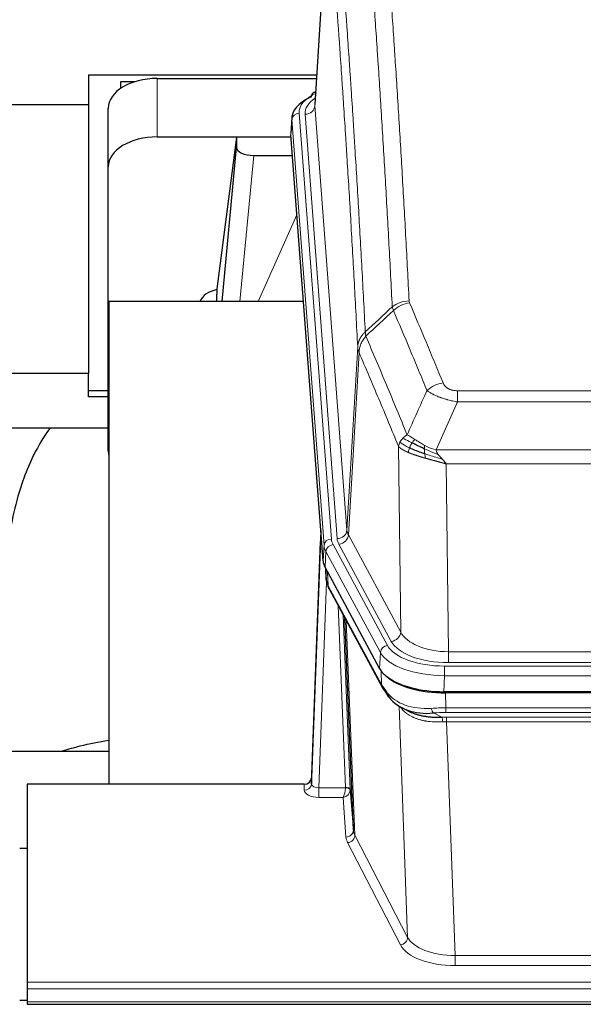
# Model space of a CAD drawing. Header units: inches. Extents: x 0 to 23760, y -13 to 16800.
# Tile 212 of 222: x 19926 to 20155, y 13660 to 14061. Entities that reach past the tile are written whole.
import ezdxf

# ---------------------------------------------------------------- set-up
doc = ezdxf.new("R2010")
doc.units = ezdxf.units.IN
doc.layers.add('254', color=7, linetype='Continuous', true_color=0xffffff)

msp = doc.modelspace()

# ---------------------------------------------------------------- linework, layer by layer
at = {"layer": '254', "color": 2, "linetype": 'Continuous', "lineweight": 25}
for p, q in [((20050.986, 14113.052), (20045.735, 14026.416)), ((19953.504, 14038.542), (19953.504, 14026.402)), ((19953.504, 14038.542), (20046.473, 14038.542)), ((19972.185, 14035.595), (19966.504, 14035.595)), ((19966.504, 14035.595), (19966.504, 14032.856)), ((19981.557, 14037.015), (20046.378, 14037.015)), ((20046.047, 14031.559), (20045.104, 14031.123)), ((19813.695, 14026.402), (19953.504, 14026.402)), ((19953.504, 14026.402), (19953.504, 13916.931)), ((19961.557, 14001.039), (19961.557, 14024.841)), ((20036.356, 14021.066), (20035.976, 14014.783)), ((19981.557, 14013.213), (20036.042, 14013.213)), ((20013.867, 14013.123), (20005.819, 13951.338)), ((20036.05, 14013.123), (20013.867, 14013.123)), ((20013.867, 14013.123), (20013.867, 14008.892)), ((20049.099, 13840.546), (20035.982, 14014)), ((20007.957, 13946.236), (20013.867, 14008.892)), ((20020.841, 14005.672), (20036.611, 14005.672)), ((19961.557, 13885.385), (19961.557, 14001.039)), ((20005.818, 13951.331), (20005.819, 13951.338)), ((20005.818, 13951.331), (20005.818, 13949.146)), ((19961.843, 13946.236), (19961.843, 13749.669)), ((20041.113, 13946.236), (19961.843, 13946.236)), ((19953.504, 13916.931), (19889.842, 13916.931)), ((19953.504, 13907.403), (19953.504, 13916.931)), ((19961.557, 13909.813), (19953.504, 13909.813)), ((19961.557, 13907.403), (19953.504, 13907.403)), ((19889.796, 13894.748), (19961.533, 13894.748)), ((20048.163, 13852.928), (20044.405, 13752.289)), ((20044.394, 13749.752), (20048.083, 13848.534)), ((20072.138, 13796.754), (20049.884, 13837.969)), ((20050.012, 13837.732), (20050.375, 13832.93)), ((20050.368, 13833.044), (20050.198, 13837.388)), ((20050.368, 13833.044), (20050.375, 13832.93)), ((20051.513, 13829.134), (20073.26, 13788.859)), ((20061.419, 13730.924), (20057.992, 13817.134)), ((20314.707, 13787.316), (20098.3, 13787.316)), ((20314.115, 13786.835), (20098.892, 13786.835)), ((20081.401, 13780.682), (20084.145, 13779.296)), ((19961.841, 13763.007), (19889.845, 13763.007)), ((20044.405, 13752.289), (20044.394, 13749.752)), ((19928.504, 13749.667), (19928.504, 13669.033)), ((20041.406, 13749.667), (19928.504, 13749.667)), ((20060.191, 13747.541), (20061.419, 13730.924)), ((19928.504, 13723.469), (19925.504, 13723.469)), ((19928.504, 13669.033), (19928.504, 13666.299)), ((19928.504, 13666.299), (19928.504, 13661.051)), ((19925.523, 13661.734), (19928.509, 13661.734)), ((19928.504, 13661.051), (19928.504, 13660.035)), ((19928.504, 13660.035), (20485.504, 13660.035))]:
    msp.add_line(p, q, dxfattribs=at)
at = {"layer": '254', "color": 110, "linetype": 'Continuous', "lineweight": 13}
for p, q in [((20050.988, 14112.43), (20045.74, 14025.841)), ((19981.557, 14013.213), (19981.557, 14037.015)), ((20045.74, 14025.841), (20058.806, 13853.068)), ((20036.362, 14020.279), (20035.982, 14014)), ((20049.473, 13846.919), (20036.362, 14020.279)), ((20039.356, 14022.849), (20052.467, 13849.489)), ((20041.748, 14022.414), (20054.814, 13849.641)), ((20020.841, 14005.672), (20015.234, 13946.237)), ((20022.645, 13946.237), (20038.442, 13981.459)), ((20058.806, 13853.068), (20063.183, 13927.744)), ((20063.739, 13925.411), (20059.387, 13851.159)), ((20103.832, 13909.863), (20309.175, 13909.863)), ((20103.832, 13905.3), (20103.832, 13909.863)), ((20309.175, 13905.3), (20103.832, 13905.3)), ((20080.739, 13811.615), (20079.782, 13887.266)), ((20095.101, 13885.82), (20317.906, 13885.82)), ((20313.793, 13880.076), (20099.214, 13880.076)), ((20099.214, 13880.076), (20100.182, 13803.58)), ((20059.387, 13851.159), (20080.739, 13811.615)), ((20053.164, 13847.198), (20075.338, 13806.132)), ((20076.863, 13807.807), (20055.511, 13847.35)), ((20049.099, 13840.546), (20049.473, 13846.919)), ((20050.257, 13844.341), (20049.884, 13837.969)), ((20072.431, 13803.276), (20050.257, 13844.341)), ((20050.014, 13837.728), (20050.368, 13833.044)), ((20050.935, 13836.022), (20051.153, 13830.464)), ((20050.518, 13832.072), (20047.387, 13748.22)), ((20051.153, 13830.464), (20072.901, 13790.189)), ((20058.193, 13748.307), (20055.171, 13822.359)), ((20057.298, 13818.419), (20060.191, 13747.541)), ((20058.537, 13816.124), (20062.005, 13728.913)), ((20072.138, 13796.754), (20072.431, 13803.276)), ((20100.182, 13803.58), (20312.825, 13803.58)), ((20100.182, 13799.167), (20100.182, 13803.58)), ((20312.825, 13799.167), (20100.182, 13799.167)), ((20072.901, 13790.189), (20072.724, 13795.824)), ((20098.593, 13797.743), (20314.414, 13797.743)), ((20098.593, 13793.838), (20098.593, 13797.743)), ((20098.593, 13793.838), (20098.3, 13787.316)), ((20314.414, 13793.838), (20098.593, 13793.838)), ((20098.892, 13786.835), (20099.083, 13780.743)), ((20083.49, 13687.298), (20080.054, 13781.438)), ((20099.083, 13778.878), (20099.083, 13780.743)), ((20099.083, 13780.743), (20313.924, 13780.743)), ((20094.059, 13778.65), (20097.512, 13776.904)), ((20313.924, 13778.878), (20099.083, 13778.878)), ((20099.425, 13775.07), (20099.425, 13776.936)), ((20099.425, 13776.936), (20313.582, 13776.936)), ((20099.425, 13775.07), (20102.899, 13679.895)), ((20313.582, 13775.07), (20099.425, 13775.07)), ((20041.396, 13747.219), (20041.406, 13749.667)), ((20047.387, 13748.22), (20047.387, 13744.305)), ((20047.387, 13748.22), (20058.192, 13748.22)), ((20047.387, 13744.305), (20057.229, 13744.305)), ((20058.423, 13728.157), (20057.229, 13744.305)), ((20062.005, 13728.913), (20083.49, 13687.298)), ((20080.581, 13684.235), (20059.096, 13725.85)), ((20102.899, 13679.895), (20102.899, 13675.793)), ((20102.899, 13679.895), (20310.109, 13679.895)), ((20310.109, 13675.793), (20102.899, 13675.793)), ((19928.504, 13669.033), (20485.504, 13669.033)), ((19928.504, 13666.299), (20485.504, 13666.299)), ((19928.504, 13661.051), (20485.504, 13661.051))]:
    msp.add_line(p, q, dxfattribs=at)
at = {"layer": '254', "color": 2, "linetype": 'Continuous', "lineweight": 25}
for centre, major_axis, ratio, start_param, end_param in [((19981.557, 14024.841), (-20, 0), 0.608706, 4.712389, 6.2831853), ((20063.375, 14020.562), (-27.03, 0.194), 0.4633579, 5.502135, 6.3212481), ((20046.361, 14028.4), (1.258, -2.724), 0.6272114, 3.1415983, 4.0254232), ((19981.557, 14001.039), (-20, 0), 0.608706, 4.712389, 6.2831853), ((20020.894, 14008.917), (7.027, 0.031), 0.4617281, 3.1395348, 4.7027345), ((20008.698, 13944.157), (10.208, 0), 0.7029015, 1.8567446, 2.8477011), ((20008.698, 13752.763), (-10.152, 515.136), 0.0020796, 5.0973651, 5.1034691), ((19981.557, 13885.385), (-20, 0), 0.608706, 0, 0.1694742), ((20076.12, 13840.985), (27.037, 0.006), 0.4611335, 3.1763491, 3.3855005), ((20078.163, 13813.255), (-27.174, 22.247), 0.2659529, 0.2482944, 0.2802745), ((20077.013, 13842.531), (26.161, 11.46), 0.4493681, 3.0159633, 3.1613144), ((20054.866, 13831.355), (3.584, 1.776), 0.8816114, 2.7716102, 3.1419462), ((20098.358, 13799.8), (27.023, 0.034), 0.4619935, 3.3853572, 3.670307), ((20098.358, 13799.8), (27.023, 0.034), 0.4619935, 3.670307, 4.7096668), ((20098.918, 13799.309), (27.01, 0.015), 0.4618579, 3.6271853, 4.7111791), ((20099.732, 13773.309), (-27.355, 20.182), 0.1876908, 0.3765826, 0.5974134), ((20076.78, 13790.759), (3.52, 1.9), 0.8606628, 3.1415888, 3.5094104), ((20097.036, 13770.447), (-23.434, 19.972), 0.1471226, 0.3626514, 0.5834823), ((20078.556, 13788.077), (3.195, 2.407), 0.6715965, 2.6043549, 3.391291), ((20098.829, 13802.127), (23.359, 16.381), 0.7286412, 3.1732971, 4.057134), ((20041.407, 13752.38), (3, 0.002), 0.9042699, 4.7116987, 6.2488686)]:
    msp.add_ellipse(centre, major_axis=major_axis, ratio=ratio, start_param=start_param, end_param=end_param, dxfattribs=at)
at = {"layer": '254', "color": 110, "linetype": 'Continuous', "lineweight": 13}
for centre, major_axis, ratio, start_param, end_param in [((20063.375, 14023.223), (-24.034, 0.016), 0.461198, 5.4992389, 6.318352), ((20065.767, 14022.788), (-24.034, 0.016), 0.461198, 5.6862399, 6.318352), ((20046.361, 14028.4), (1.258, -2.724), 0.6272114, 2.6666598, 3.1415983), ((20041.748, 14025.962), (3.989, 0.302), 0.8864705, 4.6454478, 6.1638843), ((20039.356, 14020.188), (2.991, 0.226), 0.8864705, 1.5038552, 3.0222916), ((20084.137, 13938.115), (-9.987, -0.512), 0.8285973, 4.6699673, 5.4273767), ((20084.324, 13937.323), (-9.188, -3.948), 0.8056434, 4.3791539, 5.1247913), ((20097.985, 13904.862), (-9.245, -3.812), 0.7933159, 4.3962573, 5.1392153), ((20048.083, 13846.381), (0.214, 6.443), 0.0117452, 0.5090713, 1.2305416), ((20054.814, 13853.189), (3.989, 0.302), 0.8864705, 4.6454478, 6.1638843), ((20055.511, 13850.898), (3.52, 1.9), 0.8606628, 4.2773553, 5.7957917), ((20078.832, 13853.58), (20.038, 0.241), 0.4621297, 3.1708089, 3.3799603), ((20051.081, 13848.443), (2.998, -0.112), 0.4302668, 3.1576572, 3.7226285), ((20052.467, 13846.828), (2.991, 0.226), 0.8864705, 1.5038552, 3.0222916), ((20053.164, 13844.537), (2.64, 1.425), 0.8606628, 1.1357626, 2.6541991), ((20076.485, 13849.879), (24.033, 0.005), 0.4611335, 3.1763491, 3.3855005), ((20078.832, 13850.032), (24.033, 0.005), 0.4611335, 3.1763491, 3.3855005), ((20076.485, 13847.218), (-27.028, 0.171), 0.4605352, 0.0378207, 0.2469722), ((20078.163, 13813.255), (-27.538, 20.422), 0.1820487, 0.3394763, 0.3714566), ((20055.032, 13831.035), (3.52, 1.9), 0.8606628, 2.7414655, 3.1415888), ((20076.863, 13811.355), (3.52, 1.9), 0.8606628, 4.2773553, 5.7957917), ((20100.103, 13814.188), (-20.002, 0.126), 0.5302672, 0.2567917, 1.5781041), ((20100.103, 13810.64), (-24.002, 0.049), 0.477994, 0.2537759, 1.5750883), ((20075.338, 13803.471), (2.64, 1.425), 0.8606628, 1.1357626, 2.6541991), ((20098.645, 13806.179), (-27.018, 0.111), 0.4567867, 0.246464, 1.5707737), ((20098.645, 13808.84), (24.02, 0.03), 0.4619935, 3.3853572, 4.7096668), ((20076.78, 13790.759), (3.52, 1.9), 0.8606628, 2.7414655, 3.1415888), ((20098.829, 13802.127), (25.329, 12.681), 0.6929209, 3.2824386, 4.1662755), ((20099.732, 13773.309), (-27.015, 0.091), 0.2751837, 4.7373543, 4.9581852), ((20094.059, 13782.485), (-0.368, 3.983), 0.2964475, 2.0527062, 2.8396422), ((20099.732, 13769.474), (-23.017, 0.318), 0.4083138, 4.7462544, 4.9670852), ((20100.214, 13767.123), (-24.025, 0.387), 0.4081206, 4.7518286, 4.8316761), ((20097.512, 13773.069), (0.131, -3.998), 0.1099517, 2.0830946, 2.8518059), ((20100.214, 13763.288), (-20.023, 0.877), 0.5868264, 4.777515, 4.8573625), ((20047.399, 13747.219), (6.003, 0.008), 0.4854373, 3.1388974, 4.7096937), ((20041.396, 13749.843), (-3, 0.013), 0.8746179, 1.5745081, 3.1116779), ((20047.399, 13749.843), (3.004, 0.138), 0.5390598, 3.1127167, 4.683513), ((20057.229, 13746.929), (0.506, 2.997), 0.2740591, 3.694004, 5.2037138), ((20057.229, 13746.929), (2.669, 1.608), 0.8008031, 4.262859, 5.7725688), ((20057.193, 13748.276), (-1.001, 0.011), 0.9036677, 3.0924533, 3.1882188), ((20058.192, 13747.359), (1.996, -0.13), 0.4297663, 0.0674602, 1.5988341), ((20058.193, 13747.446), (1.998, 0.082), 0.4302193, 0.0160628, 1.553239), ((20057.193, 13747.415), (2.996, 0.15), 0.8842154, 6.1784611, 6.2742266), ((20058.423, 13730.781), (-2.992, -0.221), 0.8740585, 1.5062672, 3.1117425), ((20081.422, 13731.178), (-20.016, 0.121), 0.4848834, 0.0387668, 0.248091), ((20081.422, 13728.554), (-23.014, 0.002), 0.4845187, 0.0358431, 0.2451673), ((20059.096, 13728.474), (-2.666, -1.376), 0.8484453, 1.1579292, 2.76165), ((20080.581, 13686.859), (-2.666, -1.376), 0.8484453, 1.1579292, 2.76165), ((20102.905, 13689.568), (-20.013, 0.104), 0.483363, 0.2476114, 1.5729934), ((20102.905, 13686.944), (23.012, 0.004), 0.4845836, 3.3866449, 4.7120269)]:
    msp.add_ellipse(centre, major_axis=major_axis, ratio=ratio, start_param=start_param, end_param=end_param, dxfattribs=at)
for points, knots in [([(20072.178, 14129.056), (20072.736, 14122.436), (20073.836, 14108.946), (20075.444, 14087.961), (20076.486, 14073.472), (20077.257, 14062.418), (20077.639, 14056.844), (20078.018, 14051.199), (20078.269, 14047.421), (20078.394, 14045.524), (20079.018, 14035.999), (20079.509, 14028.258), (20080.234, 14016.462), (20080.474, 14012.501), (20080.95, 14004.518), (20081.186, 14000.497), (20081.888, 13988.344), (20082.809, 13971.902), (20083.699, 13954.983), (20084.137, 13946.404)], [0, 0, 0, 0, 0.125, 0.25, 0.375, 0.375, 0.4375, 0.46875, 0.46875, 0.5, 0.5, 0.625, 0.625, 0.6875, 0.6875, 0.75, 0.75, 0.875, 1, 1, 1, 1]), ([(20077.269, 13944.028), (20076.831, 13952.597), (20075.939, 13969.495), (20075.017, 13985.918), (20074.314, 13998.057), (20074.078, 14002.073), (20073.602, 14010.046), (20073.362, 14014.003), (20072.635, 14025.785), (20072.143, 14033.517), (20071.519, 14043.031), (20071.394, 14044.926), (20071.142, 14048.7), (20070.763, 14054.338), (20070.38, 14059.905), (20069.609, 14070.947), (20068.565, 14085.419), (20066.955, 14106.38), (20065.853, 14119.854), (20065.295, 14126.467)], [0, 0, 0, 0, 0.125, 0.25, 0.25, 0.3125, 0.3125, 0.375, 0.375, 0.5, 0.5, 0.53125, 0.53125, 0.5625, 0.625, 0.625, 0.75, 0.875, 1, 1, 1, 1]), ([(20054.043, 14119.046), (20054.615, 14112.355), (20055.742, 14098.713), (20057.387, 14077.471), (20058.454, 14062.792), (20059.242, 14051.588), (20059.633, 14045.938), (20060.085, 14039.261), (20060.277, 14036.381), (20060.405, 14034.457), (20060.469, 14033.493), (20060.788, 14028.663), (20061.168, 14022.82), (20061.606, 14015.92), (20061.792, 14012.945), (20061.916, 14010.957), (20061.978, 14009.962), (20062.534, 14000.984), (20063.507, 13984.776), (20064.918, 13959.724), (20065.826, 13942.528), (20066.272, 13933.806)], [0, 0, 0, 0, 0.125, 0.25, 0.375, 0.375, 0.4375, 0.46875, 0.484375, 0.484375, 0.5, 0.5, 0.5625, 0.59375, 0.609375, 0.609375, 0.625, 0.625, 0.75, 0.875, 1, 1, 1, 1]), ([(20063.183, 13927.744), (20062.738, 13936.438), (20061.832, 13953.58), (20060.425, 13978.554), (20059.455, 13994.712), (20058.901, 14003.663), (20058.839, 14004.655), (20058.715, 14006.637), (20058.529, 14009.602), (20058.093, 14016.482), (20057.714, 14022.307), (20057.396, 14027.123), (20057.332, 14028.084), (20057.204, 14030.002), (20057.013, 14032.874), (20056.562, 14039.531), (20056.172, 14045.165), (20055.386, 14056.336), (20054.323, 14070.972), (20052.682, 14092.153), (20051.557, 14105.757), (20050.988, 14112.43)], [0, 0, 0, 0, 0.125, 0.25, 0.375, 0.375, 0.390625, 0.390625, 0.40625, 0.4375, 0.5, 0.5, 0.515625, 0.515625, 0.53125, 0.5625, 0.625, 0.625, 0.75, 0.875, 1, 1, 1, 1]), ([(20084.324, 13945.61), (20084.268, 13945.74), (20084.225, 13945.872), (20084.162, 13946.137), (20084.143, 13946.27), (20084.137, 13946.404)], [0, 0, 0, 0, 0.5, 0.5, 1, 1, 1, 1]), ([(20084.324, 13945.61), (20086.61, 13940.269), (20088.891, 13934.882), (20092.306, 13926.734), (20093.444, 13924.007), (20095.716, 13918.529), (20096.851, 13915.779), (20097.985, 13913.017)], [0, 0, 0, 0, 0.5, 0.5, 0.75, 0.75, 1, 1, 1, 1]), ([(20091.405, 13909.96), (20090.27, 13912.719), (20089.133, 13915.466), (20086.858, 13920.939), (20085.719, 13923.664), (20082.3, 13931.805), (20080.016, 13937.187), (20077.728, 13942.523)], [0, 0, 0, 0, 0.25, 0.25, 0.5, 0.5, 1, 1, 1, 1]), ([(20063.183, 13927.744), (20063.184, 13927.759), (20063.186, 13927.789), (20063.189, 13927.834), (20063.192, 13927.879), (20063.195, 13927.924), (20063.199, 13927.968), (20063.203, 13928.013), (20063.208, 13928.058), (20063.212, 13928.103), (20063.217, 13928.147), (20063.222, 13928.192), (20063.228, 13928.237), (20063.233, 13928.281), (20063.239, 13928.326), (20063.245, 13928.371), (20063.251, 13928.415), (20063.258, 13928.46), (20063.265, 13928.504), (20063.272, 13928.549), (20063.279, 13928.593), (20063.287, 13928.638), (20063.295, 13928.682), (20063.303, 13928.727), (20063.311, 13928.771), (20063.32, 13928.815), (20063.329, 13928.86), (20063.338, 13928.904), (20063.347, 13928.948), (20063.357, 13928.992), (20063.367, 13929.037), (20063.377, 13929.081), (20063.387, 13929.125), (20063.398, 13929.169), (20063.409, 13929.213), (20063.42, 13929.257), (20063.431, 13929.3), (20063.443, 13929.344), (20063.455, 13929.388), (20063.467, 13929.432), (20063.479, 13929.476), (20063.492, 13929.519), (20063.505, 13929.563), (20063.518, 13929.606), (20063.531, 13929.65), (20063.545, 13929.693), (20063.559, 13929.737), (20063.573, 13929.78), (20063.587, 13929.823), (20063.602, 13929.866), (20063.617, 13929.909), (20063.632, 13929.952), (20063.647, 13929.995), (20063.662, 13930.038), (20063.678, 13930.081), (20063.694, 13930.124), (20063.711, 13930.167), (20063.727, 13930.21), (20063.744, 13930.252), (20063.761, 13930.295), (20063.778, 13930.337), (20063.795, 13930.38), (20063.813, 13930.422), (20063.831, 13930.464), (20063.849, 13930.506), (20063.868, 13930.548), (20063.886, 13930.59), (20063.905, 13930.632), (20063.924, 13930.674), (20063.944, 13930.716), (20063.963, 13930.758), (20063.983, 13930.799), (20064.003, 13930.841), (20064.024, 13930.882), (20064.044, 13930.924), (20064.065, 13930.965), (20064.092, 13931.018), (20064.126, 13931.083), (20064.167, 13931.16), (20064.208, 13931.237), (20064.251, 13931.313), (20064.294, 13931.389), (20064.338, 13931.464), (20064.383, 13931.54), (20064.428, 13931.614), (20064.475, 13931.689), (20064.522, 13931.763), (20064.57, 13931.837), (20064.619, 13931.911), (20064.668, 13931.984), (20064.718, 13932.057), (20064.769, 13932.129), (20064.821, 13932.202), (20064.873, 13932.273), (20064.926, 13932.345), (20064.98, 13932.416), (20065.035, 13932.486), (20065.09, 13932.556), (20065.146, 13932.626), (20065.203, 13932.695), (20065.261, 13932.764), (20065.319, 13932.833), (20065.378, 13932.901), (20065.437, 13932.969), (20065.498, 13933.036), (20065.558, 13933.103), (20065.62, 13933.169), (20065.682, 13933.235), (20065.745, 13933.3), (20065.809, 13933.365), (20065.873, 13933.43), (20065.938, 13933.494), (20066.004, 13933.557), (20066.07, 13933.62), (20066.137, 13933.683), (20066.204, 13933.745), (20066.249, 13933.786), (20066.272, 13933.806)], [0, 0, 0, 0, 0.0066687, 0.0133374, 0.0200061, 0.0266746, 0.0333432, 0.0400116, 0.0466801, 0.0533484, 0.0600168, 0.066685, 0.0733532, 0.0800214, 0.0866895, 0.0933575, 0.1000255, 0.1066935, 0.1133614, 0.1200292, 0.126697, 0.1333647, 0.1400324, 0.1467001, 0.1533676, 0.1600352, 0.1667026, 0.1733701, 0.1800374, 0.1867047, 0.193372, 0.2000392, 0.2067064, 0.2133735, 0.2200405, 0.2267075, 0.2333745, 0.2400414, 0.2467082, 0.253375, 0.2600418, 0.2667085, 0.2733751, 0.2800417, 0.2867082, 0.2933747, 0.3000412, 0.3067075, 0.3133739, 0.3200401, 0.3267064, 0.3333725, 0.3400387, 0.3467047, 0.3533708, 0.3600367, 0.3667026, 0.3733685, 0.3800343, 0.3867001, 0.3933658, 0.4000315, 0.4066971, 0.4133626, 0.4200281, 0.4266936, 0.433359, 0.4400243, 0.4466896, 0.4533549, 0.4600201, 0.4666852, 0.4733503, 0.4800154, 0.4866804, 0.4933453, 0.5000102, 0.5125098, 0.5250093, 0.5375088, 0.5500082, 0.5625077, 0.5750071, 0.5875066, 0.600006, 0.6125054, 0.6250049, 0.6375043, 0.6500037, 0.6625032, 0.6750026, 0.6875021, 0.7000016, 0.7125011, 0.7250006, 0.7375001, 0.7499997, 0.7624993, 0.7749989, 0.7874985, 0.7999982, 0.812498, 0.8249977, 0.8374975, 0.8499974, 0.8624973, 0.8749972, 0.8874972, 0.8999973, 0.9124974, 0.9249976, 0.9374978, 0.9499981, 0.9624985, 0.9749989, 0.9874994, 1, 1, 1, 1]), ([(20063.739, 13925.411), (20063.76, 13925.994), (20063.838, 13926.582), (20064.102, 13927.748), (20064.287, 13928.327), (20064.759, 13929.459), (20065.044, 13930.011), (20065.703, 13931.075), (20066.076, 13931.586), (20066.484, 13932.069)], [0, 0, 0, 0, 0.25, 0.25, 0.5, 0.5, 0.75, 0.75, 1, 1, 1, 1]), ([(20066.484, 13932.069), (20066.409, 13932.363), (20066.367, 13932.665), (20066.309, 13933.255), (20066.293, 13933.542), (20066.272, 13933.806)], [0, 0, 0, 0, 0.5, 0.5, 1, 1, 1, 1]), ([(20066.484, 13932.069), (20069.306, 13925.514), (20072.122, 13918.89), (20076.336, 13908.85), (20077.738, 13905.486), (20080.541, 13898.725), (20081.94, 13895.327), (20083.338, 13891.912)], [0, 0, 0, 0, 0.5, 0.5, 0.75, 0.75, 1, 1, 1, 1]), ([(20063.739, 13925.411), (20063.734, 13925.423), (20063.724, 13925.448), (20063.709, 13925.487), (20063.694, 13925.525), (20063.678, 13925.565), (20063.663, 13925.605), (20063.648, 13925.645), (20063.632, 13925.687), (20063.617, 13925.729), (20063.601, 13925.771), (20063.586, 13925.814), (20063.571, 13925.858), (20063.555, 13925.902), (20063.54, 13925.947), (20063.525, 13925.993), (20063.51, 13926.039), (20063.495, 13926.086), (20063.48, 13926.134), (20063.465, 13926.182), (20063.451, 13926.23), (20063.436, 13926.28), (20063.422, 13926.33), (20063.408, 13926.38), (20063.394, 13926.431), (20063.38, 13926.483), (20063.367, 13926.536), (20063.346, 13926.62), (20063.32, 13926.732), (20063.292, 13926.869), (20063.268, 13926.997), (20063.249, 13927.114), (20063.233, 13927.221), (20063.22, 13927.318), (20063.21, 13927.405), (20063.202, 13927.482), (20063.196, 13927.549), (20063.192, 13927.606), (20063.188, 13927.653), (20063.186, 13927.69), (20063.184, 13927.717), (20063.183, 13927.734), (20063.183, 13927.742), (20063.183, 13927.744)], [0, 0, 0, 0, 0.0155037, 0.0313049, 0.0474035, 0.0637997, 0.0804935, 0.097485, 0.1147743, 0.1323613, 0.1502462, 0.1684289, 0.1869096, 0.2056883, 0.224765, 0.2441397, 0.2638126, 0.2837835, 0.3040527, 0.32462, 0.3454856, 0.3666494, 0.3881116, 0.409872, 0.4319308, 0.454288, 0.4769435, 0.4998975, 0.5635611, 0.6228928, 0.6778927, 0.7285606, 0.7748966, 0.8169007, 0.8545729, 0.8879131, 0.9169214, 0.9415977, 0.9619421, 0.9779545, 0.989635, 0.9969835, 1, 1, 1, 1]), ([(20079.782, 13887.266), (20078.451, 13890.507), (20077.119, 13893.732), (20074.451, 13900.152), (20073.115, 13903.346), (20069.105, 13912.883), (20066.425, 13919.178), (20063.739, 13925.411)], [0, 0, 0, 0, 0.25, 0.25, 0.5, 0.5, 1, 1, 1, 1]), ([(20103.832, 13909.863), (20103.65, 13909.863), (20103.467, 13909.868), (20103.104, 13909.886), (20102.924, 13909.901), (20102.568, 13909.939), (20102.393, 13909.963), (20102.046, 13910.021), (20101.875, 13910.056), (20101.664, 13910.106), (20101.622, 13910.116), (20101.538, 13910.137), (20101.414, 13910.17), (20101.293, 13910.206), (20101.054, 13910.281), (20100.746, 13910.39), (20100.459, 13910.517), (20100.286, 13910.602), (20100.251, 13910.619), (20100.183, 13910.655), (20100.15, 13910.672), (20100.05, 13910.727), (20099.985, 13910.764), (20099.795, 13910.877), (20099.676, 13910.955), (20099.449, 13911.118), (20099.342, 13911.202), (20099.139, 13911.374), (20099.044, 13911.463), (20098.931, 13911.577), (20098.908, 13911.6), (20098.865, 13911.646), (20098.843, 13911.67), (20098.779, 13911.74), (20098.738, 13911.787), (20098.62, 13911.928), (20098.546, 13912.024), (20098.409, 13912.217), (20098.346, 13912.315), (20098.169, 13912.611), (20098.069, 13912.813), (20097.985, 13913.017)], [0, 0, 0, 0, 0.0625, 0.0625, 0.125, 0.125, 0.1875, 0.1875, 0.25, 0.25, 0.265625, 0.265625, 0.28125, 0.3125, 0.3125, 0.375, 0.4375, 0.4375, 0.453125, 0.453125, 0.46875, 0.46875, 0.5, 0.5, 0.5625, 0.5625, 0.625, 0.625, 0.6875, 0.6875, 0.703125, 0.703125, 0.71875, 0.71875, 0.75, 0.75, 0.8125, 0.8125, 0.875, 0.875, 1, 1, 1, 1]), ([(20103.832, 13905.3), (20103.498, 13905.36), (20103.164, 13905.424), (20102.501, 13905.557), (20102.173, 13905.627), (20101.197, 13905.844), (20100.559, 13906), (20099.857, 13906.189), (20099.779, 13906.21), (20099.623, 13906.253), (20099.546, 13906.274), (20099.314, 13906.34), (20099.162, 13906.383), (20098.707, 13906.517), (20098.112, 13906.7), (20097.539, 13906.891), (20097.118, 13907.038), (20096.91, 13907.113), (20096.704, 13907.189), (20096.568, 13907.239), (20096.5, 13907.265), (20095.894, 13907.495), (20095.386, 13907.705), (20094.667, 13908.029), (20094.435, 13908.138), (20094.096, 13908.304), (20093.985, 13908.36), (20093.767, 13908.472), (20093.659, 13908.528), (20093.132, 13908.81), (20092.744, 13909.037), (20092.029, 13909.496), (20091.703, 13909.727), (20091.405, 13909.96)], [0, 0, 0, 0, 0.0625, 0.0625, 0.125, 0.125, 0.25, 0.25, 0.265625, 0.265625, 0.28125, 0.28125, 0.3125, 0.3125, 0.375, 0.4375, 0.4375, 0.46875, 0.484375, 0.484375, 0.5, 0.5, 0.625, 0.625, 0.6875, 0.6875, 0.71875, 0.71875, 0.75, 0.75, 0.875, 0.875, 1, 1, 1, 1]), ([(20081.631, 13890.567), (20081.877, 13890.811), (20082.143, 13891.047), (20082.714, 13891.496), (20083.018, 13891.71), (20083.338, 13891.912)], [0, 0, 0, 0, 0.5, 0.5, 1, 1, 1, 1]), ([(20086.514, 13890.017), (20086.215, 13890.21), (20085.924, 13890.399), (20084.797, 13891.119), (20084.031, 13891.585), (20083.338, 13891.912)], [0, 0, 0, 0, 0.25, 0.25, 1, 1, 1, 1]), ([(20079.782, 13887.266), (20079.839, 13887.552), (20079.921, 13887.839), (20080.134, 13888.412), (20080.266, 13888.697), (20080.421, 13888.979)], [0, 0, 0, 0, 0.5, 0.5, 1, 1, 1, 1]), ([(20083.813, 13884.718), (20083.802, 13884.723), (20083.778, 13884.732), (20083.744, 13884.747), (20083.708, 13884.762), (20083.672, 13884.778), (20083.636, 13884.793), (20083.6, 13884.809), (20083.563, 13884.825), (20083.525, 13884.841), (20083.488, 13884.858), (20083.449, 13884.874), (20083.411, 13884.891), (20083.372, 13884.908), (20083.333, 13884.926), (20083.294, 13884.943), (20083.254, 13884.961), (20083.214, 13884.979), (20083.173, 13884.997), (20083.133, 13885.016), (20083.092, 13885.035), (20083.05, 13885.054), (20083.009, 13885.073), (20082.967, 13885.092), (20082.925, 13885.112), (20082.882, 13885.132), (20082.839, 13885.152), (20082.796, 13885.173), (20082.753, 13885.193), (20082.71, 13885.214), (20082.666, 13885.235), (20082.622, 13885.257), (20082.578, 13885.279), (20082.534, 13885.3), (20082.49, 13885.323), (20082.445, 13885.345), (20082.4, 13885.368), (20082.355, 13885.391), (20082.31, 13885.414), (20082.265, 13885.437), (20082.219, 13885.461), (20082.174, 13885.485), (20082.128, 13885.509), (20082.082, 13885.534), (20082.037, 13885.558), (20081.991, 13885.583), (20081.945, 13885.609), (20081.899, 13885.634), (20081.852, 13885.66), (20081.806, 13885.686), (20081.76, 13885.712), (20081.714, 13885.739), (20081.668, 13885.766), (20081.621, 13885.793), (20081.575, 13885.82), (20081.529, 13885.848), (20081.483, 13885.876), (20081.437, 13885.904), (20081.391, 13885.933), (20081.345, 13885.961), (20081.299, 13885.991), (20081.253, 13886.02), (20081.207, 13886.049), (20081.162, 13886.079), (20081.116, 13886.109), (20081.071, 13886.14), (20081.026, 13886.171), (20080.981, 13886.202), (20080.936, 13886.233), (20080.891, 13886.265), (20080.847, 13886.296), (20080.803, 13886.329), (20080.759, 13886.361), (20080.715, 13886.394), (20080.672, 13886.427), (20080.629, 13886.46), (20080.586, 13886.494), (20080.543, 13886.527), (20080.501, 13886.562), (20080.459, 13886.596), (20080.418, 13886.631), (20080.377, 13886.666), (20080.336, 13886.701), (20080.295, 13886.737), (20080.256, 13886.773), (20080.216, 13886.809), (20080.177, 13886.845), (20080.138, 13886.882), (20080.1, 13886.919), (20080.063, 13886.957), (20080.026, 13886.994), (20079.989, 13887.032), (20079.953, 13887.07), (20079.917, 13887.109), (20079.883, 13887.148), (20079.848, 13887.187), (20079.814, 13887.226), (20079.793, 13887.253), (20079.782, 13887.266)], [0, 0, 0, 0, 0.0060657, 0.012223, 0.0184718, 0.0248123, 0.0312443, 0.0377679, 0.0443831, 0.0510899, 0.0578883, 0.0647782, 0.0717598, 0.0788329, 0.0859977, 0.093254, 0.1006019, 0.1080414, 0.1155725, 0.1231952, 0.1309095, 0.1387154, 0.1466129, 0.1546019, 0.1626826, 0.1708549, 0.1791188, 0.1874742, 0.1959213, 0.20446, 0.2130903, 0.2218121, 0.2306256, 0.2395307, 0.2485274, 0.2576156, 0.2667955, 0.276067, 0.2854301, 0.2948848, 0.3044311, 0.314069, 0.3237985, 0.3336196, 0.3435324, 0.3535367, 0.3636326, 0.3738202, 0.3840993, 0.3944701, 0.4049324, 0.4154864, 0.426132, 0.4368691, 0.4476979, 0.4586183, 0.4696303, 0.480734, 0.4919292, 0.503216, 0.5145945, 0.5260645, 0.5376262, 0.5492795, 0.5610244, 0.5728609, 0.584789, 0.5968087, 0.60892, 0.621123, 0.6334175, 0.6458037, 0.6582815, 0.6708509, 0.6835119, 0.6962645, 0.7091087, 0.7220445, 0.735072, 0.748191, 0.7614017, 0.774704, 0.7880979, 0.8015834, 0.8151605, 0.8288293, 0.8425896, 0.8564416, 0.8703852, 0.8844204, 0.8985472, 0.9127656, 0.9270756, 0.9414773, 0.9559705, 0.9705554, 0.9852319, 1, 1, 1, 1]), ([(20080.421, 13888.979), (20080.577, 13889.254), (20080.757, 13889.526), (20081.161, 13890.057), (20081.386, 13890.316), (20081.631, 13890.567)], [0, 0, 0, 0, 0.5, 0.5, 1, 1, 1, 1]), ([(20084.303, 13886.563), (20083.869, 13886.767), (20083.459, 13886.971), (20081.929, 13887.787), (20081.033, 13888.395), (20080.421, 13888.979)], [0, 0, 0, 0, 0.25, 0.25, 1, 1, 1, 1]), ([(20085.289, 13888.636), (20084.918, 13888.824), (20084.561, 13889.007), (20083.2, 13889.712), (20082.33, 13890.184), (20081.631, 13890.567)], [0, 0, 0, 0, 0.25, 0.25, 1, 1, 1, 1]), ([(20084.303, 13886.563), (20084.334, 13886.652), (20084.367, 13886.741), (20084.501, 13887.098), (20084.614, 13887.368), (20084.863, 13887.897), (20085, 13888.155), (20085.191, 13888.479), (20085.24, 13888.559), (20085.289, 13888.636)], [0, 0, 0, 0, 0.125, 0.125, 0.5, 0.5, 0.875, 0.875, 1, 1, 1, 1]), ([(20085.289, 13888.636), (20085.388, 13888.792), (20085.489, 13888.939), (20085.746, 13889.283), (20085.904, 13889.467), (20086.214, 13889.783), (20086.367, 13889.915), (20086.514, 13890.017)], [0, 0, 0, 0, 0.25, 0.25, 0.625, 0.625, 1, 1, 1, 1]), ([(20090.483, 13887.609), (20090.303, 13887.705), (20090.124, 13887.802), (20089.417, 13888.197), (20088.902, 13888.503), (20087.908, 13889.117), (20087.429, 13889.424), (20086.814, 13889.821), (20086.663, 13889.92), (20086.514, 13890.017)], [0, 0, 0, 0, 0.125, 0.125, 0.5, 0.5, 0.875, 0.875, 1, 1, 1, 1]), ([(20090.333, 13886.239), (20090.331, 13886.394), (20090.333, 13886.542), (20090.346, 13886.886), (20090.362, 13887.069), (20090.41, 13887.382), (20090.442, 13887.511), (20090.483, 13887.609)], [0, 0, 0, 0, 0.25, 0.25, 0.625, 0.625, 1, 1, 1, 1]), ([(20095.101, 13885.82), (20093.88, 13886.086), (20092.704, 13886.528), (20091.211, 13887.232), (20090.843, 13887.417), (20090.483, 13887.609)], [0, 0, 0, 0, 0.75, 0.75, 1, 1, 1, 1]), ([(20083.813, 13884.718), (20083.849, 13884.898), (20083.892, 13885.103), (20083.997, 13885.549), (20084.06, 13885.791), (20084.186, 13886.213), (20084.242, 13886.387), (20084.303, 13886.563)], [0, 0, 0, 0, 0.375, 0.375, 0.75, 0.75, 1, 1, 1, 1]), ([(20090.816, 13882.386), (20090.794, 13882.392), (20090.75, 13882.405), (20090.684, 13882.423), (20090.618, 13882.442), (20090.552, 13882.461), (20090.486, 13882.48), (20090.42, 13882.499), (20090.354, 13882.518), (20090.287, 13882.537), (20090.221, 13882.556), (20090.155, 13882.575), (20090.088, 13882.594), (20090.022, 13882.613), (20089.955, 13882.633), (20089.889, 13882.652), (20089.822, 13882.671), (20089.755, 13882.691), (20089.689, 13882.71), (20089.622, 13882.73), (20089.555, 13882.749), (20089.488, 13882.769), (20089.421, 13882.789), (20089.354, 13882.809), (20089.287, 13882.828), (20089.22, 13882.848), (20089.153, 13882.868), (20089.086, 13882.888), (20089.019, 13882.908), (20088.952, 13882.928), (20088.885, 13882.948), (20088.818, 13882.969), (20088.751, 13882.989), (20088.684, 13883.009), (20088.617, 13883.03), (20088.55, 13883.05), (20088.483, 13883.07), (20088.416, 13883.091), (20088.349, 13883.112), (20088.281, 13883.132), (20088.214, 13883.153), (20088.147, 13883.174), (20088.08, 13883.195), (20088.013, 13883.216), (20087.946, 13883.237), (20087.879, 13883.258), (20087.812, 13883.279), (20087.745, 13883.3), (20087.678, 13883.321), (20087.611, 13883.342), (20087.544, 13883.364), (20087.477, 13883.385), (20087.411, 13883.407), (20087.344, 13883.428), (20087.277, 13883.45), (20087.21, 13883.471), (20087.144, 13883.493), (20087.077, 13883.515), (20087.011, 13883.537), (20086.944, 13883.559), (20086.878, 13883.581), (20086.811, 13883.603), (20086.745, 13883.625), (20086.679, 13883.647), (20086.613, 13883.669), (20086.546, 13883.692), (20086.48, 13883.714), (20086.414, 13883.736), (20086.349, 13883.759), (20086.283, 13883.781), (20086.217, 13883.804), (20086.151, 13883.827), (20086.086, 13883.85), (20086.02, 13883.873), (20085.955, 13883.895), (20085.89, 13883.918), (20085.825, 13883.942), (20085.76, 13883.965), (20085.695, 13883.988), (20085.63, 13884.011), (20085.565, 13884.034), (20085.501, 13884.058), (20085.436, 13884.081), (20085.372, 13884.105), (20085.308, 13884.129), (20085.244, 13884.152), (20085.18, 13884.176), (20085.116, 13884.2), (20085.052, 13884.224), (20084.989, 13884.248), (20084.925, 13884.272), (20084.862, 13884.296), (20084.799, 13884.32), (20084.736, 13884.345), (20084.673, 13884.369), (20084.611, 13884.393), (20084.548, 13884.418), (20084.486, 13884.442), (20084.424, 13884.467), (20084.362, 13884.492), (20084.3, 13884.517), (20084.239, 13884.541), (20084.177, 13884.566), (20084.116, 13884.591), (20084.055, 13884.617), (20083.994, 13884.642), (20083.934, 13884.667), (20083.873, 13884.692), (20083.833, 13884.709), (20083.813, 13884.718)], [0, 0, 0, 0, 0.0082024, 0.0164263, 0.0246716, 0.0329384, 0.0412265, 0.0495362, 0.0578672, 0.0662198, 0.0745938, 0.0829892, 0.0914062, 0.0998446, 0.1083045, 0.1167859, 0.1252887, 0.1338131, 0.1423589, 0.1509263, 0.1595151, 0.1681255, 0.1767574, 0.1854108, 0.1940858, 0.2027822, 0.2115002, 0.2202398, 0.2290008, 0.2377835, 0.2465876, 0.2554134, 0.2642606, 0.2731295, 0.2820199, 0.2909319, 0.2998654, 0.3088206, 0.3177973, 0.3267956, 0.3358154, 0.3448569, 0.35392, 0.3630047, 0.3721109, 0.3812388, 0.3903883, 0.3995594, 0.4087522, 0.4179665, 0.4272025, 0.4364601, 0.4457393, 0.4550402, 0.4643627, 0.4737069, 0.4830727, 0.4924601, 0.5018692, 0.5113, 0.5207524, 0.5302265, 0.5397222, 0.5492397, 0.5587788, 0.5683395, 0.577922, 0.5875261, 0.5971519, 0.6067994, 0.6164686, 0.6261595, 0.6358721, 0.6456064, 0.6553624, 0.6651401, 0.6749395, 0.6847606, 0.6946034, 0.704468, 0.7143542, 0.7242622, 0.734192, 0.7441434, 0.7541166, 0.7641115, 0.7741282, 0.7841666, 0.7942268, 0.8043087, 0.8144123, 0.8245377, 0.8346848, 0.8448538, 0.8550444, 0.8652568, 0.875491, 0.885747, 0.8960247, 0.9063242, 0.9166455, 0.9269886, 0.9373534, 0.9477401, 0.9581485, 0.9685787, 0.9790306, 0.9895044, 1, 1, 1, 1]), ([(20095.972, 13883.922), (20094.561, 13884.444), (20093.125, 13885.027), (20091.254, 13885.832), (20090.79, 13886.035), (20090.333, 13886.239)], [0, 0, 0, 0, 0.75, 0.75, 1, 1, 1, 1]), ([(20090.501, 13884.179), (20090.489, 13884.266), (20090.478, 13884.354), (20090.433, 13884.707), (20090.404, 13884.975), (20090.36, 13885.501), (20090.345, 13885.758), (20090.335, 13886.082), (20090.333, 13886.162), (20090.333, 13886.239)], [0, 0, 0, 0, 0.125, 0.125, 0.5, 0.5, 0.875, 0.875, 1, 1, 1, 1]), ([(20090.816, 13882.386), (20090.783, 13882.557), (20090.744, 13882.754), (20090.662, 13883.185), (20090.619, 13883.42), (20090.551, 13883.834), (20090.526, 13884.005), (20090.501, 13884.179)], [0, 0, 0, 0, 0.375, 0.375, 0.75, 0.75, 1, 1, 1, 1]), ([(20097.643, 13882.024), (20095.87, 13882.528), (20094.041, 13883.058), (20091.667, 13883.8), (20091.079, 13883.988), (20090.501, 13884.179)], [0, 0, 0, 0, 0.75, 0.75, 1, 1, 1, 1]), ([(20095.972, 13883.922), (20095.853, 13884.079), (20095.743, 13884.237), (20095.494, 13884.631), (20095.369, 13884.868), (20095.183, 13885.343), (20095.122, 13885.581), (20095.101, 13885.82)], [0, 0, 0, 0, 0.25, 0.25, 0.625, 0.625, 1, 1, 1, 1]), ([(20097.643, 13882.024), (20097.569, 13882.104), (20097.495, 13882.184), (20097.199, 13882.502), (20096.977, 13882.739), (20096.55, 13883.213), (20096.344, 13883.449), (20096.092, 13883.764), (20096.031, 13883.843), (20095.972, 13883.922)], [0, 0, 0, 0, 0.125, 0.125, 0.5, 0.5, 0.875, 0.875, 1, 1, 1, 1]), ([(20099.214, 13880.076), (20099.192, 13880.082), (20099.147, 13880.095), (20099.081, 13880.114), (20099.014, 13880.133), (20098.948, 13880.152), (20098.881, 13880.171), (20098.814, 13880.19), (20098.747, 13880.208), (20098.68, 13880.227), (20098.613, 13880.246), (20098.545, 13880.265), (20098.478, 13880.284), (20098.411, 13880.303), (20098.343, 13880.322), (20098.275, 13880.341), (20098.208, 13880.36), (20098.14, 13880.379), (20098.072, 13880.398), (20098.004, 13880.416), (20097.935, 13880.435), (20097.867, 13880.454), (20097.799, 13880.473), (20097.73, 13880.492), (20097.662, 13880.511), (20097.593, 13880.53), (20097.524, 13880.549), (20097.456, 13880.568), (20097.387, 13880.587), (20097.318, 13880.606), (20097.249, 13880.625), (20097.179, 13880.644), (20097.11, 13880.663), (20097.041, 13880.682), (20096.971, 13880.701), (20096.902, 13880.72), (20096.832, 13880.739), (20096.763, 13880.758), (20096.693, 13880.777), (20096.623, 13880.796), (20096.553, 13880.815), (20096.483, 13880.834), (20096.413, 13880.853), (20096.343, 13880.872), (20096.273, 13880.891), (20096.203, 13880.91), (20096.132, 13880.93), (20096.062, 13880.949), (20095.991, 13880.968), (20095.921, 13880.987), (20095.85, 13881.006), (20095.78, 13881.025), (20095.709, 13881.044), (20095.638, 13881.064), (20095.567, 13881.083), (20095.496, 13881.102), (20095.425, 13881.121), (20095.354, 13881.14), (20095.283, 13881.16), (20095.212, 13881.179), (20095.141, 13881.198), (20095.069, 13881.217), (20094.998, 13881.237), (20094.927, 13881.256), (20094.855, 13881.275), (20094.784, 13881.295), (20094.712, 13881.314), (20094.641, 13881.333), (20094.569, 13881.353), (20094.498, 13881.372), (20094.426, 13881.392), (20094.354, 13881.411), (20094.282, 13881.43), (20094.21, 13881.45), (20094.139, 13881.469), (20094.067, 13881.489), (20093.995, 13881.508), (20093.923, 13881.528), (20093.851, 13881.547), (20093.779, 13881.567), (20093.707, 13881.587), (20093.635, 13881.606), (20093.563, 13881.626), (20093.49, 13881.645), (20093.418, 13881.665), (20093.346, 13881.685), (20093.274, 13881.704), (20093.202, 13881.724), (20093.129, 13881.744), (20093.057, 13881.763), (20092.985, 13881.783), (20092.913, 13881.803), (20092.84, 13881.823), (20092.768, 13881.843), (20092.696, 13881.862), (20092.623, 13881.882), (20092.551, 13881.902), (20092.478, 13881.922), (20092.406, 13881.942), (20092.334, 13881.962), (20092.261, 13881.982), (20092.189, 13882.002), (20092.117, 13882.022), (20092.044, 13882.042), (20091.972, 13882.062), (20091.9, 13882.082), (20091.827, 13882.102), (20091.755, 13882.122), (20091.683, 13882.142), (20091.61, 13882.163), (20091.538, 13882.183), (20091.466, 13882.203), (20091.393, 13882.223), (20091.321, 13882.243), (20091.249, 13882.264), (20091.177, 13882.284), (20091.104, 13882.304), (20091.032, 13882.325), (20090.96, 13882.345), (20090.888, 13882.365), (20090.84, 13882.379), (20090.816, 13882.386)], [0, 0, 0, 0, 0.007775, 0.0155603, 0.0233558, 0.0311618, 0.038978, 0.0468046, 0.0546416, 0.0624889, 0.0703466, 0.0782147, 0.0860931, 0.093982, 0.1018813, 0.109791, 0.1177112, 0.1256417, 0.1335828, 0.1415343, 0.1494962, 0.1574687, 0.1654516, 0.173445, 0.1814489, 0.1894634, 0.1974883, 0.2055238, 0.2135699, 0.2216264, 0.2296936, 0.2377713, 0.2458596, 0.2539585, 0.2620679, 0.270188, 0.2783187, 0.28646, 0.2946119, 0.3027745, 0.3109477, 0.3191316, 0.3273261, 0.3355314, 0.3437472, 0.3519738, 0.3602111, 0.3684591, 0.3767178, 0.3849872, 0.3932673, 0.4015582, 0.4098598, 0.4181722, 0.4264954, 0.4348293, 0.443174, 0.4515295, 0.4598958, 0.4682728, 0.4766607, 0.4850594, 0.493469, 0.5018893, 0.5103206, 0.5187626, 0.5272155, 0.5356793, 0.544154, 0.5526395, 0.561136, 0.5696433, 0.5781615, 0.5866906, 0.5952307, 0.6037817, 0.6123436, 0.6209165, 0.6295003, 0.638095, 0.6467007, 0.6553174, 0.6639451, 0.6725838, 0.6812334, 0.6898941, 0.6985657, 0.7072484, 0.7159421, 0.7246468, 0.7333625, 0.7420893, 0.7508272, 0.759576, 0.768336, 0.777107, 0.7858891, 0.7946823, 0.8034866, 0.812302, 0.8211284, 0.829966, 0.8388147, 0.8476746, 0.8565455, 0.8654276, 0.8743209, 0.8832252, 0.8921408, 0.9010675, 0.9100054, 0.9189544, 0.9279147, 0.9368861, 0.9458688, 0.9548626, 0.9638676, 0.9728839, 0.9819114, 0.9909501, 1, 1, 1, 1]), ([(20099.214, 13880.076), (20099.061, 13880.325), (20098.885, 13880.571), (20098.502, 13881.06), (20098.295, 13881.303), (20097.937, 13881.705), (20097.79, 13881.865), (20097.643, 13882.024)], [0, 0, 0, 0, 0.375, 0.375, 0.75, 0.75, 1, 1, 1, 1]), ([(20097.831, 13775.041), (20097.342, 13775.021), (20096.858, 13775.008), (20095.898, 13774.999), (20095.423, 13775.003), (20094.481, 13775.029), (20094.014, 13775.051), (20093.089, 13775.116), (20092.63, 13775.158), (20091.949, 13775.237), (20091.723, 13775.266), (20091.385, 13775.314), (20091.273, 13775.331), (20091.05, 13775.365), (20090.939, 13775.383), (20090.387, 13775.477), (20089.956, 13775.561), (20089.112, 13775.752), (20088.288, 13775.964), (20087.502, 13776.219), (20086.736, 13776.495), (20086.362, 13776.644), (20085.953, 13776.824), (20085.908, 13776.844), (20085.817, 13776.885), (20085.772, 13776.906), (20085.638, 13776.968), (20085.372, 13777.093), (20085.114, 13777.224), (20084.609, 13777.491), (20084.287, 13777.678), (20083.671, 13778.069), (20083.376, 13778.272), (20082.816, 13778.693), (20082.55, 13778.912), (20082.172, 13779.251), (20082.049, 13779.365), (20081.871, 13779.54), (20081.813, 13779.599), (20081.697, 13779.717), (20081.641, 13779.776), (20081.363, 13780.074), (20081.158, 13780.317), (20080.78, 13780.81), (20080.607, 13781.06), (20080.452, 13781.312)], [0, 0, 0, 0, 0.0625, 0.0625, 0.125, 0.125, 0.1875, 0.1875, 0.25, 0.25, 0.28125, 0.28125, 0.296875, 0.296875, 0.3125, 0.3125, 0.375, 0.375, 0.4375, 0.5, 0.5, 0.5625, 0.5625, 0.5703125, 0.5703125, 0.578125, 0.578125, 0.59375, 0.625, 0.625, 0.6875, 0.6875, 0.75, 0.75, 0.8125, 0.8125, 0.84375, 0.84375, 0.859375, 0.859375, 0.875, 0.875, 0.9375, 0.9375, 1, 1, 1, 1])]:
    msp.add_open_spline(points, degree=3, knots=knots, dxfattribs=at)
for points in [[(20066.272, 13933.806), (20069.937, 13937.215), (20073.603, 13940.622), (20077.269, 13944.028)], [(20077.728, 13942.523), (20077.615, 13942.781), (20077.427, 13943.29), (20077.31, 13943.785), (20077.269, 13944.028)], [(20077.728, 13942.523), (20073.979, 13939.039), (20070.231, 13935.555), (20066.484, 13932.069)], [(20083.338, 13891.912), (20086.012, 13897.934), (20088.701, 13903.949), (20091.405, 13909.96)], [(20103.832, 13905.3), (20100.904, 13898.813), (20097.994, 13892.32), (20095.101, 13885.82)]]:
    msp.add_open_spline(points, degree=3, dxfattribs=at)
at = {"layer": '254', "color": 2, "linetype": 'Continuous', "lineweight": 25}
for points, knots in [([(19937.901, 13894.762), (19937.159, 13893.73), (19931.674, 13885.706), (19926.293, 13873.014), (19922.413, 13858.055), (19919.991, 13844.172), (19917.984, 13828.943), (19916.013, 13810.441), (19914.381, 13792.158), (19913.094, 13775.789), (19912.292, 13766.65), (19911.996, 13763.131)], [0, 0, 0, 0, 0.0222318, 0.1727672, 0.2873868, 0.4185998, 0.5679441, 0.6959303, 0.8383189, 0.9387461, 1, 1, 1, 1]), ([(20090.333, 13886.239), (20090.104, 13886.341), (20089.877, 13886.444), (20088.975, 13886.853), (20088.316, 13887.161), (20087.046, 13887.766), (20086.436, 13888.063), (20085.664, 13888.448), (20085.475, 13888.543), (20085.289, 13888.636)], [0, 0, 0, 0, 0.125, 0.125, 0.5, 0.5, 0.875, 0.875, 1, 1, 1, 1]), ([(20090.501, 13884.179), (20090.212, 13884.274), (20089.926, 13884.37), (20088.792, 13884.757), (20087.969, 13885.052), (20086.404, 13885.65), (20085.663, 13885.953), (20084.745, 13886.36), (20084.521, 13886.461), (20084.303, 13886.563)], [0, 0, 0, 0, 0.125, 0.125, 0.5, 0.5, 0.875, 0.875, 1, 1, 1, 1]), ([(20084.094, 13779.322), (20084.197, 13779.27), (20084.301, 13779.218), (20084.498, 13779.124), (20084.591, 13779.08), (20084.731, 13779.016), (20084.779, 13778.995), (20084.873, 13778.952), (20085.3, 13778.764), (20085.742, 13778.588), (20086.548, 13778.298), (20087.377, 13778.029), (20088.25, 13777.801), (20089.144, 13777.593), (20089.602, 13777.499), (20090.189, 13777.395), (20090.307, 13777.375), (20090.544, 13777.335), (20090.664, 13777.316), (20091.023, 13777.261), (20091.264, 13777.228), (20091.989, 13777.134), (20092.476, 13777.082), (20093.46, 13776.998), (20093.957, 13776.966), (20094.958, 13776.92), (20095.462, 13776.905), (20096.481, 13776.893), (20096.994, 13776.895), (20097.512, 13776.904)], [0, 0, 0, 0, 0.0294734, 0.0294734, 0.0550135, 0.0550135, 0.0677836, 0.0677836, 0.0805537, 0.1827144, 0.1827144, 0.2848751, 0.3870358, 0.3870358, 0.4891965, 0.4891965, 0.5147367, 0.5147367, 0.5402769, 0.5402769, 0.5913572, 0.5913572, 0.6935179, 0.6935179, 0.7956786, 0.7956786, 0.8978393, 0.8978393, 1, 1, 1, 1]), ([(19943.086, 13763.235), (19945.379, 13763.964), (19951.42, 13765.67), (19957.783, 13766.946), (19961.682, 13767.566)], [0, 0, 0, 0, 0.3916437, 1, 1, 1, 1])]:
    msp.add_open_spline(points, degree=3, knots=knots, dxfattribs=at)
msp.add_open_spline([(20051.282, 13829.579), (20051.392, 13829.357), (20051.513, 13829.134)], degree=2, dxfattribs=at)

doc.saveas('drawing.dxf')
